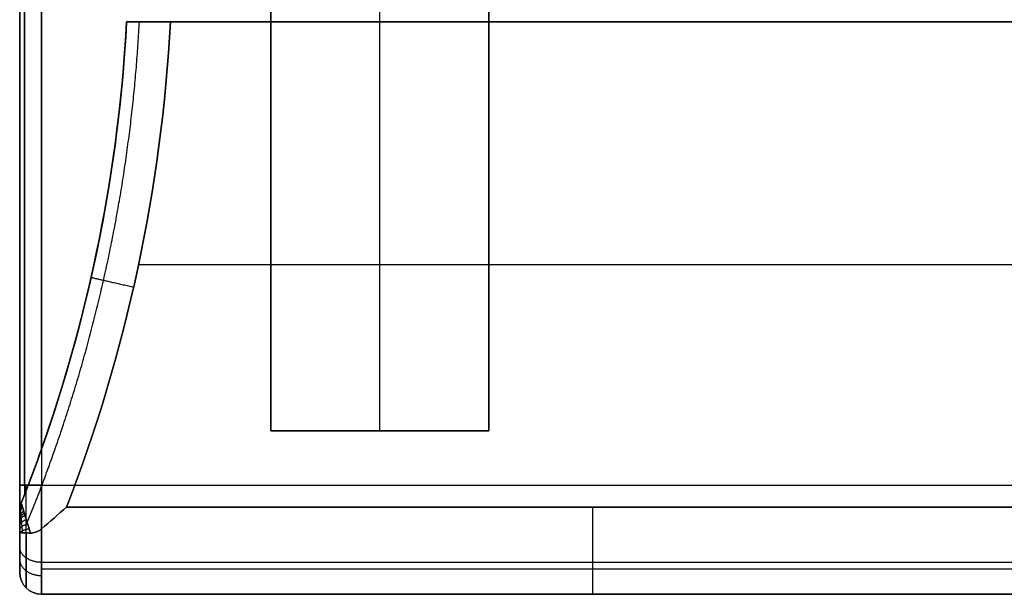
# Model space of a CAD drawing. Header units: millimetres. Extents: x -2184 to 252, y -240 to 239.
# Tile 24 of 256: x -734 to -688, y -30 to -4. Entities that reach past the tile are written whole.
import ezdxf

# ---------------------------------------------------------------- set-up
doc = ezdxf.new("R2010")
doc.units = ezdxf.units.MM
doc.layers.add('IGES level 3', color=7, linetype='Continuous', true_color=0x868b8b)
doc.layers.add('IGES level 44', color=7, linetype='Continuous', true_color=0xbfbfbf)

# ---------------------------------------------------------------- blocks, each defined once
blk = doc.blocks.new('DOME PIE')
at = {"layer": 'IGES level 44', "extrusion": (0, 0, -1)}
for centre, radius, start, end in [((676.76, 221.129, -58.238), 70.1, 183.0665, 201.61555), ((676.76, 221.129, -58.238), 70.1, 183.0665, 201.61555), ((676.76, 221.129, -57.238), 70.1, 183.0665, 199.44893), ((676.76, 221.129, -60.238), 72.1, 182.98136, 201.13768), ((610.66, 194.937, -58.238), 1, 0, 21.6156), ((610.66, 192.129, -38.238), 1, 270, 0), ((610.66, 192.129, -56.238), 1, 270, 0)]:
    blk.add_arc(centre, radius, start, end, dxfattribs=at)
at = {"layer": 'IGES level 44'}
for centre, radius, start, end in [((-676.76, 221.129, 57.417), 70.1, 338.38445, 356.9335), ((-676.76, 221.129, 57.238), 70.1, 340.55107, 356.9335), ((-676.76, 221.129, 60.238), 72.1, 338.86232, 357.01864), ((-610.66, 194.937, 58.238), 1, 158.3844, 180), ((-610.66, 194.937, 57.232), 1, 158.3844, 180), ((-610.66, 192.129, 38.238), 1, 180, 270), ((-610.66, 192.129, 47.238), 1, 180, 270), ((-610.66, 192.129, 56.238), 1, 180, 270)]:
    blk.add_arc(centre, radius, start, end, dxfattribs=at)
at = {"layer": 'IGES level 44', "extrusion": (1, 0, 0)}
for centre, radius, start, end in [((196.129, 38.238, -611.66), 4, 180, 270), ((196.129, 38.238, -611.66), 4, 180, 270), ((196.129, 38.238, -610.66), 5, 180, 270), ((195.129, 56.238, -585.41), 4, 90, 180), ((195.129, 56.238, -610.66), 4, 104.4341, 180), ((195.129, 56.238, -611.66), 3, 112.6424, 180), ((195.129, 56.238, -611.66), 3, 112.6424, 180)]:
    blk.add_arc(centre, radius, start, end, dxfattribs=at)
at = {"layer": 'IGES level 44', "extrusion": (0, 1, 0)}
blk.add_arc((610.66, 34.238, 196.129), 1, 270, 0, dxfattribs=at)
at = {"layer": 'IGES level 44', "extrusion": (0, -1, 0)}
blk.add_arc((-610.66, 34.238, -196.129), 1, 180, 270, dxfattribs=at)
at = {"layer": 'IGES level 44', "extrusion": (-1, 0, 0)}
for centre, radius, start, end in [((-196.129, 38.238, 610.66), 5, 270, 0), ((-195.129, 56.238, 610.66), 4, 0, 75.5659)]:
    blk.add_arc(centre, radius, start, end, dxfattribs=at)
at = {"layer": 'IGES level 44'}
for points, degree in [([(-611.66, 247.32, 56.238), (-611.66, 194.937, 56.238)], 1), ([(-611.66, 247.32, 56.238), (-611.66, 194.937, 56.238)], 1), ([(-611.433, 246.553, 56.872), (-611.433, 195.704, 56.872)], 1), ([(-611.66, 196.129, 34.238), (-611.66, 246.129, 34.238)], 1), ([(-611.66, 196.129, 34.238), (-611.66, 246.129, 34.238)], 1), ([(-611.433, 196.129, 33.604), (-611.433, 246.129, 33.604)], 1), ([(-610.66, 246.129, 33.238), (-610.66, 196.129, 33.238)], 1), ([(-610.66, 246.129, 33.238), (-610.66, 196.129, 33.238)], 1), ([(-610.66, 197.788, 57.238), (-610.66, 244.469, 57.238)], 1), ([(-610.66, 197.788, 57.238), (-610.66, 244.469, 57.238)], 1), ([(-600.16, 198.629, 33.238), (-600.16, 243.629, 33.238)], 1), ([(-600.16, 198.629, 32.238), (-600.16, 243.629, 32.238)], 1), ([(-600.16, 243.629, 33.238), (-600.16, 198.629, 33.238)], 1), ([(-600.16, 198.629, 32.738), (-600.16, 243.629, 32.738)], 1), ([(-600.16, 243.629, 32.238), (-600.16, 198.629, 32.238)], 1), ([(-595.16, 198.629, 32.238), (-595.16, 243.629, 32.238)], 1), ([(-590.16, 243.629, 33.238), (-590.16, 198.629, 33.238)], 1), ([(-590.16, 198.629, 33.238), (-590.16, 243.629, 33.238)], 1), ([(-590.16, 243.629, 32.238), (-590.16, 198.629, 32.238)], 1), ([(-590.16, 198.629, 32.738), (-590.16, 243.629, 32.738)], 1), ([(-590.16, 198.629, 32.238), (-590.16, 243.629, 32.238)], 1), ([(-611.66, 192.129, 46.697), (-611.66, 219.335, 46.697)], 1), ([(-606.761, 217.379, 57.238), (-606.761, 217.379, 58.238)], 1), ([(-509.66, 217.379, 57.238), (-606.761, 217.379, 57.238)], 1), ([(-606.761, 217.379, 58.238), (-606.761, 217.379, 57.238)], 1), ([(-606.761, 217.379, 57.238), (-509.66, 217.379, 57.238)], 1), ([(-509.66, 217.379, 58.738), (-606.697, 217.379, 58.738)], 1), ([(-509.66, 217.379, 60.238), (-604.758, 217.379, 60.238)], 1), ([(-509.66, 217.379, 60.238), (-604.758, 217.379, 60.238)], 1), ([(-606.211, 206.254, 60.238), (-509.66, 206.254, 60.238)], 1), ([(-608.28, 206.146, 57.238), (-608.28, 206.146, 58.238)], 1), ([(-590.16, 198.629, 33.238), (-600.16, 198.629, 33.238)], 1), ([(-600.16, 198.629, 33.238), (-600.16, 198.629, 32.238)], 1), ([(-590.16, 198.629, 32.238), (-600.16, 198.629, 32.238)], 1), ([(-600.16, 198.629, 32.238), (-600.16, 198.629, 33.238)], 1), ([(-600.16, 198.629, 33.238), (-590.16, 198.629, 33.238)], 1), ([(-590.16, 198.629, 32.738), (-600.16, 198.629, 32.738)], 1), ([(-600.16, 198.629, 32.238), (-590.16, 198.629, 32.238)], 1), ([(-595.16, 198.629, 33.238), (-595.16, 198.629, 32.238)], 1), ([(-590.16, 198.629, 32.238), (-590.16, 198.629, 33.238)], 1), ([(-590.16, 198.629, 33.238), (-590.16, 198.629, 32.238)], 1), ([(-610.66, 196.129, 33.238), (-509.66, 196.129, 33.238)], 1), ([(-610.66, 196.129, 33.238), (-509.66, 196.129, 33.238)], 1), ([(-611.66, 194.937, 56.238), (-611.66, 194.937, 58.238)], 1), ([(-611.66, 194.937, 56.238), (-611.66, 194.937, 58.238)], 1), ([(-611.643, 195.124, 56.426), (-611.643, 195.124, 58.238)], 1), ([(-611.59, 195.305, 58.238), (-611.59, 195.305, 56.606)], 1), ([(-611.59, 195.305, 58.238), (-611.59, 195.305, 56.606)], 1), ([(-609.511, 195.129, 60.238), (-609.893, 194.795, 60.238), (-610.282, 194.459, 60.196), (-610.66, 194.131, 60.112)], 3), ([(-610.66, 194.131, 60.112), (-610.282, 194.459, 60.196), (-609.893, 194.795, 60.238), (-609.511, 195.129, 60.238)], 3), ([(-560.16, 195.129, 60.238), (-609.511, 195.129, 60.238)], 1), ([(-609.511, 195.129, 60.238), (-560.16, 195.129, 60.238)], 1), ([(-509.66, 192.593, 34.703), (-610.66, 192.593, 34.703)], 1), ([(-610.66, 192.3, 59.066), (-560.16, 192.3, 59.066)], 1), ([(-611.66, 192.129, 56.238), (-611.66, 192.129, 38.238)], 1), ([(-611.66, 192.129, 56.238), (-611.66, 192.129, 38.238)], 1), ([(-611.367, 191.421, 38.238), (-611.367, 191.421, 56.238)], 1), ([(-610.66, 191.129, 56.238), (-560.16, 191.129, 56.238)], 1), ([(-610.66, 191.129, 56.238), (-560.16, 191.129, 56.238)], 1), ([(-610.66, 191.129, 38.238), (-610.66, 191.129, 56.238)], 1), ([(-509.66, 191.129, 38.238), (-610.66, 191.129, 38.238)], 1), ([(-509.66, 191.129, 47.238), (-610.66, 191.129, 47.238)], 1), ([(-509.66, 191.129, 38.238), (-610.66, 191.129, 38.238)], 1), ([(-610.66, 191.129, 38.238), (-610.66, 191.129, 56.238)], 1)]:
    blk.add_open_spline(points, degree=degree, dxfattribs=at)
for points, weights, degree in [([(-611.315, 194.419, 59.652), (-608.324, 201.749, 59.652), (-606.594, 209.474, 59.652), (-606.174, 217.379, 59.652)], [0.815971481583, 0.808484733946, 0.808585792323, 0.816274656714], 3), ([(-608.388, 205.66, 58.238), (-608.388, 205.66, 59.41), (-607.58, 205.477, 60.238), (-606.438, 205.219, 60.238)], [0.949479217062, 0.764081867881, 0.764081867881, 0.949479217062], 3), ([(-611.367, 191.421, 38.238), (-611.367, 191.421, 35.481), (-611.367, 193.371, 33.531), (-611.367, 196.129, 33.531)], [0.816490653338, 0.65706093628, 0.65706093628, 0.816490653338], 3), ([(-611.59, 195.305, 56.606), (-611.637, 195.188, 56.489), (-611.66, 195.063, 56.365), (-611.66, 194.937, 56.238)], [1, 0.988174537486, 0.988174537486, 1], 3), ([(-611.66, 194.937, 56.238), (-611.66, 195.063, 56.365), (-611.637, 195.188, 56.489), (-611.59, 195.305, 56.606)], [1, 0.988174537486, 0.988174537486, 1], 3), ([(-611.66, 194.924, 58.335), (-611.66, 195.115, 58.386), (-611.585, 195.291, 58.433)], [0.999999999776, 0.981120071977, 0.999999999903], 2), ([(-611.66, 194.908, 58.382), (-611.66, 195.099, 58.458), (-611.58, 195.273, 58.527)], [0.999999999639, 0.979744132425, 0.999999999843], 2), ([(-611.66, 194.888, 58.427), (-611.66, 195.077, 58.526), (-611.573, 195.25, 58.616)], [0.999999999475, 0.977918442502, 0.999999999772], 2), ([(-611.66, 194.835, 58.51), (-611.66, 195.023, 58.653), (-611.554, 195.191, 58.782)], [0.999999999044, 0.97318749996, 0.999999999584], 2), ([(-611.66, 194.803, 58.548), (-611.66, 194.99, 58.713), (-611.544, 195.155, 58.858)], [0.999999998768, 0.970372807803, 0.999999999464], 2), ([(-611.66, 194.77, 58.584), (-611.66, 194.956, 58.769), (-611.532, 195.117, 58.93)], [0.999999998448, 0.967350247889, 0.999999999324], 2), ([(-611.66, 194.619, 58.709), (-611.66, 194.8, 58.968), (-611.479, 194.947, 59.18)], [0.999999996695, 0.953640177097, 0.999999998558], 2), ([(-611.66, 194.536, 58.762), (-611.66, 194.714, 59.055), (-611.45, 194.854, 59.287)], [0.999999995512, 0.946039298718, 0.99999999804], 2), ([(-611.66, 194.452, 58.811), (-611.66, 194.626, 59.136), (-611.42, 194.758, 59.383)], [0.999999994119, 0.938132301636, 0.99999999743], 2), ([(-611.66, 194.276, 58.895), (-611.66, 194.443, 59.282), (-611.359, 194.56, 59.552)], [0.999999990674, 0.921518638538, 0.999999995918], 2), ([(-611.66, 194.094, 58.966), (-611.66, 194.253, 59.412), (-611.294, 194.353, 59.695)], [0.999999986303, 0.90393814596, 0.999999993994], 2), ([(-611.64, 193.964, 59.218), (-611.56, 194.077, 59.596), (-611.228, 194.142, 59.816)], [0.961831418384, 0.909693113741, 0.999999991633], 2), ([(-611.367, 193.944, 59.751), (-611.367, 192.375, 59.221), (-611.367, 191.421, 57.877), (-611.367, 191.421, 56.238)], [0.795389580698, 0.701533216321, 0.7085669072, 0.816490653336], 3), ([(-610.66, 192.593, 34.703), (-611.246, 192.593, 34.703), (-611.66, 192.886, 34.995), (-611.66, 193.3, 35.41)], [0.816490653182, 0.657060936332, 0.657060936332, 0.816490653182], 3), ([(-610.66, 191.977, 58.701), (-611.246, 191.977, 58.701), (-611.66, 192.303, 58.446), (-611.66, 192.765, 58.085)], [0.855136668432, 0.688160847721, 0.688160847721, 0.855136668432], 3)]:
    blk.add_rational_spline(points, weights, degree=degree, dxfattribs=at)
for points, knots in [([(-604.758, 217.379, 60.238), (-605.286, 217.379, 60.238), (-605.805, 217.379, 60.021), (-606.543, 217.379, 59.283), (-606.761, 217.379, 58.767), (-606.761, 217.379, 58.238)], [0, 0, 0, 0, 0.5, 0.5, 1, 1, 1, 1]), ([(-604.758, 217.379, 60.238), (-605.286, 217.379, 60.238), (-605.805, 217.379, 60.021), (-606.543, 217.379, 59.283), (-606.761, 217.379, 58.767), (-606.761, 217.379, 58.238)], [5.83633, 5.83633, 5.83633, 5.83633, 6.33633, 6.33633, 6.83633, 6.83633, 6.83633, 6.83633]), ([(-611.59, 195.305, 56.606), (-611.526, 195.466, 56.767), (-611.448, 195.667, 56.865), (-611.289, 196.076, 57.023), (-611.209, 196.286, 57.079), (-610.971, 196.92, 57.205), (-610.814, 197.351, 57.238), (-610.66, 197.788, 57.238)], [2.609669, 2.609669, 2.609669, 2.609669, 2.859669, 2.859669, 3.109669, 3.109669, 3.609669, 3.609669, 3.609669, 3.609669]), ([(-611.59, 195.305, 56.606), (-611.526, 195.466, 56.767), (-611.448, 195.667, 56.865), (-611.289, 196.076, 57.023), (-611.209, 196.286, 57.079), (-610.971, 196.92, 57.205), (-610.814, 197.351, 57.238), (-610.66, 197.788, 57.238)], [3, 3, 3, 3, 3.25, 3.25, 3.5, 3.5, 4, 4, 4, 4]), ([(-611.66, 194.937, 58.238), (-611.66, 194.937, 58.459), (-611.66, 194.75, 58.627), (-611.66, 194.382, 58.861), (-611.66, 194.181, 58.941), (-611.66, 193.974, 59.007)], [0, 0, 0, 0, 0.5, 0.5, 1, 1, 1, 1]), ([(-611.66, 194.937, 58.238), (-611.66, 194.937, 58.459), (-611.66, 194.75, 58.627), (-611.66, 194.382, 58.861), (-611.66, 194.181, 58.941), (-611.66, 193.974, 59.007)], [1.3783286, 1.3783286, 1.3783286, 1.3783286, 1.8783286, 1.8783286, 2.3783286, 2.3783286, 2.3783286, 2.3783286]), ([(-611.59, 195.305, 58.238), (-611.59, 195.305, 58.631), (-611.532, 195.118, 59.002), (-611.372, 194.602, 59.56), (-611.272, 194.28, 59.764), (-611.165, 193.938, 59.913)], [3.5188553, 3.5188553, 3.5188553, 3.5188553, 4.0188553, 4.0188553, 4.5188553, 4.5188553, 4.5188553, 4.5188553]), ([(-611.165, 193.938, 59.913), (-611.272, 194.28, 59.764), (-611.372, 194.602, 59.56), (-611.532, 195.118, 59.002), (-611.59, 195.305, 58.631), (-611.59, 195.305, 58.238)], [0.001066, 0.001066, 0.001066, 0.001066, 0.501066, 0.501066, 1.001066, 1.001066, 1.001066, 1.001066]), ([(-611.165, 193.938, 59.913), (-611.093, 193.936, 59.957), (-611.015, 193.948, 59.995), (-610.94, 193.972, 60.025), (-610.865, 193.996, 60.056), (-610.791, 194.033, 60.079), (-610.723, 194.082, 60.097), (-610.702, 194.097, 60.102), (-610.681, 194.114, 60.107), (-610.66, 194.131, 60.112)], [4.5188552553, 4.5188552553, 4.5188552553, 4.5188552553, 4.5191085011, 4.5191085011, 4.5191085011, 4.51936155, 4.51936155, 4.51936155, 4.5194424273, 4.5194424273, 4.5194424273, 4.5194424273]), ([(-610.66, 194.131, 60.112), (-610.681, 194.114, 60.107), (-610.702, 194.097, 60.102), (-610.723, 194.082, 60.097), (-610.791, 194.033, 60.079), (-610.865, 193.996, 60.056), (-610.94, 193.972, 60.025), (-611.015, 193.948, 59.995), (-611.093, 193.936, 59.957), (-611.165, 193.938, 59.913)], [1.3188730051, 1.3188730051, 1.3188730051, 1.3188730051, 1.3189549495, 1.3189549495, 1.3189549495, 1.3192113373, 1.3192113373, 1.3192113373, 1.3194679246, 1.3194679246, 1.3194679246, 1.3194679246]), ([(-611.165, 193.938, 59.913), (-611.262, 193.94, 59.854), (-611.35, 193.943, 59.777), (-611.422, 193.946, 59.689), (-611.494, 193.949, 59.601), (-611.551, 193.953, 59.5), (-611.591, 193.957, 59.394), (-611.636, 193.962, 59.273), (-611.659, 193.968, 59.143), (-611.66, 193.973, 59.015), (-611.66, 193.973, 59.012), (-611.66, 193.973, 59.009), (-611.66, 193.974, 59.007)], [1.319467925, 1.319467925, 1.319467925, 1.319467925, 1.319809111, 1.319809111, 1.319809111, 1.320149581, 1.320149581, 1.320149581, 1.320535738, 1.320535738, 1.320535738, 1.320543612, 1.320543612, 1.320543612, 1.320543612]), ([(-611.66, 193.974, 59.007), (-611.66, 193.973, 59.009), (-611.66, 193.973, 59.012), (-611.66, 193.973, 59.015), (-611.659, 193.968, 59.143), (-611.636, 193.962, 59.273), (-611.591, 193.957, 59.394), (-611.551, 193.953, 59.5), (-611.494, 193.949, 59.601), (-611.422, 193.946, 59.689), (-611.35, 193.943, 59.777), (-611.262, 193.94, 59.854), (-611.165, 193.938, 59.913)], [-0.000007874, -0.000007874, -0.000007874, -0.000007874, 0, 0, 0, 0.000385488, 0.000385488, 0.000385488, 0.000725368, 0.000725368, 0.000725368, 0.001065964, 0.001065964, 0.001065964, 0.001065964])]:
    blk.add_open_spline(points, degree=3, knots=knots, dxfattribs=at)
blk.add_rational_spline([(-611.643, 195.124, 58.238), (-611.643, 195.124, 58.288), (-611.642, 195.12, 58.337), (-611.641, 195.107, 58.409), (-611.641, 195.101, 58.433), (-611.639, 195.088, 58.479), (-611.639, 195.081, 58.502), (-611.637, 195.057, 58.568), (-611.635, 195.039, 58.61), (-611.633, 195.007, 58.67), (-611.632, 194.996, 58.689), (-611.63, 194.973, 58.727), (-611.629, 194.962, 58.745), (-611.623, 194.901, 58.834), (-611.619, 194.848, 58.897), (-611.611, 194.763, 58.985), (-611.609, 194.734, 59.013), (-611.604, 194.675, 59.066), (-611.601, 194.645, 59.092), (-611.593, 194.554, 59.165), (-611.587, 194.493, 59.21), (-611.576, 194.367, 59.294), (-611.57, 194.302, 59.333), (-611.558, 194.172, 59.406), (-611.552, 194.106, 59.44), (-611.543, 194.011, 59.487), (-611.54, 193.982, 59.5), (-611.537, 193.953, 59.513)], [0.991130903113, 0.991130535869, 0.990932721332, 0.990373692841, 0.990142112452, 0.989602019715, 0.989296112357, 0.988285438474, 0.987488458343, 0.986146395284, 0.985673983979, 0.984698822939, 0.984194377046, 0.981598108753, 0.979289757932, 0.975585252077, 0.974313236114, 0.97172605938, 0.970407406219, 0.966383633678, 0.963611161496, 0.957907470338, 0.954975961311, 0.948962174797, 0.945876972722, 0.941376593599, 0.939995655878, 0.938604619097], degree=3, knots=[0.005845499, 0.005845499, 0.005845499, 0.005845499, 0.005943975, 0.005943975, 0.005993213, 0.005993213, 0.006042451, 0.006042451, 0.006140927, 0.006140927, 0.006190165, 0.006190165, 0.006239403, 0.006239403, 0.006436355, 0.006436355, 0.006534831, 0.006534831, 0.006633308, 0.006633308, 0.00683026, 0.00683026, 0.007027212, 0.007027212, 0.007224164, 0.007224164, 0.007310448, 0.007310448, 0.007310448, 0.007310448], dxfattribs=at)

msp = doc.modelspace()

# ---------------------------------------------------------------- block references
at = {"layer": 'IGES level 3'}
msp.add_blockref('DOME PIE', (-121.895, -221.415, 0.883), dxfattribs=at)

doc.saveas('drawing.dxf')
